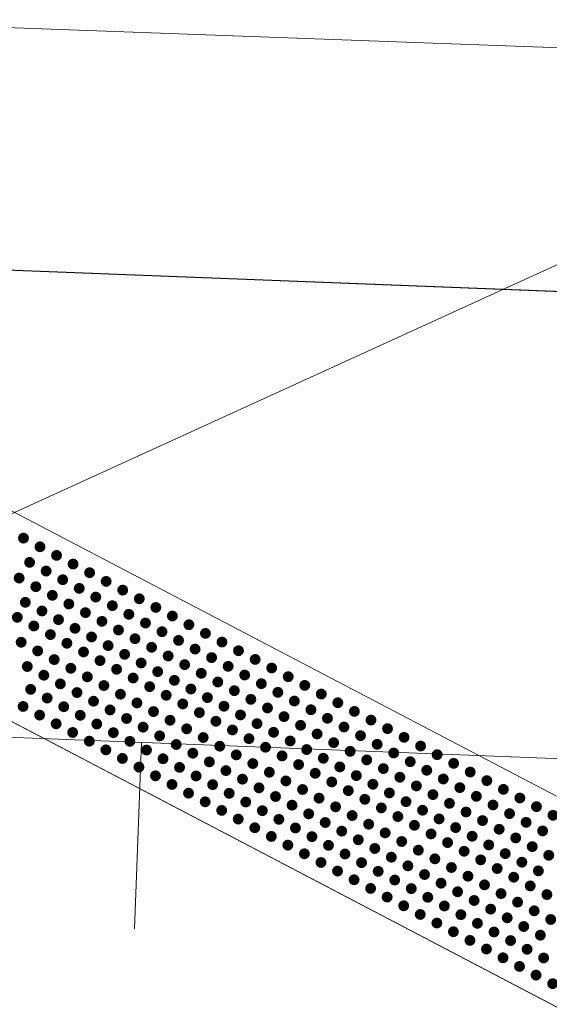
# Model space of a CAD drawing. Extents: x 2399984 to 2508823, y 556481 to 592637.
# Tile 69 of 158: x 2446032 to 2446037.67, y 557982.56 to 557993.11. Entities that reach past the tile are written whole.
import ezdxf

# ---------------------------------------------------------------- set-up
doc = ezdxf.new("R2010")
doc.units = 0
doc.header["$MEASUREMENT"] = 0
doc.linetypes.add('cl20', pattern=[100, 5, -5, 80, -5, 5])
doc.linetypes.add('cl50', pattern=[100, 7.5, -7.5, 70, -7.5, 7.5])
for name, color, linetype, lineweight in [('DT_X_Triangles', 91, 'Continuous', 0), ('GE_P_CL_20', 7, 'cl20', 13), ('GE_P_CL_50', 7, 'cl50', 13), ('PV_P_Bikeway', 193, 'Continuous', 13), ('PV_P_Curb_Ramp', 120, 'Continuous', 13)]:
    doc.layers.add(name, color=color, linetype=linetype, lineweight=lineweight)
doc.layers.add('SC_Scratch2', color=7, linetype='Continuous', lineweight=0, plot=False)

msp = doc.modelspace()

# ---------------------------------------------------------------- hatches: boundary and pattern name
at = {"layer": 'PV_P_Curb_Ramp'}
h = msp.add_hatch(color=256, dxfattribs=at)
edge = h.paths.add_edge_path()
edge.add_arc((2446032.045, 557987.552), 0.0585, 0, 360)
h = msp.add_hatch(color=256, dxfattribs=at)
edge = h.paths.add_edge_path()
edge.add_arc((2446032.222, 557987.459), 0.0585, 0, 360)
h = msp.add_hatch(color=256, dxfattribs=at)
edge = h.paths.add_edge_path()
edge.add_arc((2446032.399, 557987.367), 0.0585, 0, 360)
h = msp.add_hatch(color=256, dxfattribs=at)
edge = h.paths.add_edge_path()
edge.add_arc((2446032.111, 557987.292), 0.0585, 0, 360)
h = msp.add_hatch(color=256, dxfattribs=at)
edge = h.paths.add_edge_path()
edge.add_arc((2446032.576, 557987.274), 0.0585, 0, 360)
h = msp.add_hatch(color=256, dxfattribs=at)
edge = h.paths.add_edge_path()
edge.add_arc((2446031.999, 557987.124), 0.0585, 0, 360)
h = msp.add_hatch(color=256, dxfattribs=at)
edge = h.paths.add_edge_path()
edge.add_arc((2446032.288, 557987.199), 0.0585, 0, 360)
h = msp.add_hatch(color=256, dxfattribs=at)
edge = h.paths.add_edge_path()
edge.add_arc((2446032.465, 557987.106), 0.0585, 0, 360)
h = msp.add_hatch(color=256, dxfattribs=at)
edge = h.paths.add_edge_path()
edge.add_arc((2446032.753, 557987.181), 0.0585, 0, 360)
h = msp.add_hatch(color=256, dxfattribs=at)
edge = h.paths.add_edge_path()
edge.add_arc((2446032.177, 557987.031), 0.0585, 0, 360)
h = msp.add_hatch(color=256, dxfattribs=at)
edge = h.paths.add_edge_path()
edge.add_arc((2446032.642, 557987.013), 0.0585, 0, 360)
h = msp.add_hatch(color=256, dxfattribs=at)
edge = h.paths.add_edge_path()
edge.add_arc((2446032.93, 557987.088), 0.0585, 0, 360)
h = msp.add_hatch(color=256, dxfattribs=at)
edge = h.paths.add_edge_path()
edge.add_arc((2446033.107, 557986.995), 0.0585, 0, 360)
h = msp.add_hatch(color=256, dxfattribs=at)
edge = h.paths.add_edge_path()
edge.add_arc((2446032.354, 557986.939), 0.0585, 0, 360)
h = msp.add_hatch(color=256, dxfattribs=at)
edge = h.paths.add_edge_path()
edge.add_arc((2446032.819, 557986.92), 0.0585, 0, 360)
h = msp.add_hatch(color=256, dxfattribs=at)
edge = h.paths.add_edge_path()
edge.add_arc((2446033.285, 557986.902), 0.0585, 0, 360)
h = msp.add_hatch(color=256, dxfattribs=at)
edge = h.paths.add_edge_path()
edge.add_arc((2446032.065, 557986.864), 0.0585, 0, 360)
h = msp.add_hatch(color=256, dxfattribs=at)
edge = h.paths.add_edge_path()
edge.add_arc((2446032.531, 557986.846), 0.0585, 0, 360)
h = msp.add_hatch(color=256, dxfattribs=at)
edge = h.paths.add_edge_path()
edge.add_arc((2446032.996, 557986.828), 0.0585, 0, 360)
h = msp.add_hatch(color=256, dxfattribs=at)
edge = h.paths.add_edge_path()
edge.add_arc((2446033.462, 557986.809), 0.0585, 0, 360)
h = msp.add_hatch(color=256, dxfattribs=at)
edge = h.paths.add_edge_path()
edge.add_arc((2446031.979, 557986.703), 0.0585, 0, 360)
h = msp.add_hatch(color=256, dxfattribs=at)
edge = h.paths.add_edge_path()
edge.add_arc((2446032.243, 557986.771), 0.0585, 0, 360)
h = msp.add_hatch(color=256, dxfattribs=at)
edge = h.paths.add_edge_path()
edge.add_arc((2446032.42, 557986.678), 0.0585, 0, 360)
h = msp.add_hatch(color=256, dxfattribs=at)
edge = h.paths.add_edge_path()
edge.add_arc((2446032.708, 557986.753), 0.0585, 0, 360)
h = msp.add_hatch(color=256, dxfattribs=at)
edge = h.paths.add_edge_path()
edge.add_arc((2446033.173, 557986.735), 0.0585, 0, 360)
h = msp.add_hatch(color=256, dxfattribs=at)
edge = h.paths.add_edge_path()
edge.add_arc((2446033.639, 557986.717), 0.0585, 0, 360)
h = msp.add_hatch(color=256, dxfattribs=at)
edge = h.paths.add_edge_path()
edge.add_arc((2446032.156, 557986.61), 0.0585, 0, 360)
h = msp.add_hatch(color=256, dxfattribs=at)
edge = h.paths.add_edge_path()
edge.add_arc((2446032.597, 557986.585), 0.0585, 0, 360)
h = msp.add_hatch(color=256, dxfattribs=at)
edge = h.paths.add_edge_path()
edge.add_arc((2446032.885, 557986.66), 0.0585, 0, 360)
h = msp.add_hatch(color=256, dxfattribs=at)
edge = h.paths.add_edge_path()
edge.add_arc((2446033.351, 557986.642), 0.0585, 0, 360)
h = msp.add_hatch(color=256, dxfattribs=at)
edge = h.paths.add_edge_path()
edge.add_arc((2446033.816, 557986.624), 0.0585, 0, 360)
h = msp.add_hatch(color=256, dxfattribs=at)
edge = h.paths.add_edge_path()
edge.add_arc((2446032.333, 557986.518), 0.0585, 0, 360)
h = msp.add_hatch(color=256, dxfattribs=at)
edge = h.paths.add_edge_path()
edge.add_arc((2446032.774, 557986.493), 0.0585, 0, 360)
h = msp.add_hatch(color=256, dxfattribs=at)
edge = h.paths.add_edge_path()
edge.add_arc((2446033.062, 557986.567), 0.0585, 0, 360)
h = msp.add_hatch(color=256, dxfattribs=at)
edge = h.paths.add_edge_path()
edge.add_arc((2446033.239, 557986.474), 0.0585, 0, 360)
h = msp.add_hatch(color=256, dxfattribs=at)
edge = h.paths.add_edge_path()
edge.add_arc((2446033.528, 557986.549), 0.0585, 0, 360)
h = msp.add_hatch(color=256, dxfattribs=at)
edge = h.paths.add_edge_path()
edge.add_arc((2446033.993, 557986.531), 0.0585, 0, 360)
h = msp.add_hatch(color=256, dxfattribs=at)
edge = h.paths.add_edge_path()
edge.add_arc((2446032.02, 557986.436), 0.0585, 0, 360)
h = msp.add_hatch(color=256, dxfattribs=at)
edge = h.paths.add_edge_path()
edge.add_arc((2446032.51, 557986.425), 0.0585, 0, 360)
h = msp.add_hatch(color=256, dxfattribs=at)
edge = h.paths.add_edge_path()
edge.add_arc((2446032.951, 557986.4), 0.0585, 0, 360)
h = msp.add_hatch(color=256, dxfattribs=at)
edge = h.paths.add_edge_path()
edge.add_arc((2446033.417, 557986.382), 0.0585, 0, 360)
h = msp.add_hatch(color=256, dxfattribs=at)
edge = h.paths.add_edge_path()
edge.add_arc((2446033.705, 557986.456), 0.0585, 0, 360)
h = msp.add_hatch(color=256, dxfattribs=at)
edge = h.paths.add_edge_path()
edge.add_arc((2446033.882, 557986.363), 0.0585, 0, 360)
h = msp.add_hatch(color=256, dxfattribs=at)
edge = h.paths.add_edge_path()
edge.add_arc((2446034.17, 557986.438), 0.0585, 0, 360)
h = msp.add_hatch(color=256, dxfattribs=at)
edge = h.paths.add_edge_path()
edge.add_arc((2446032.197, 557986.343), 0.0585, 0, 360)
h = msp.add_hatch(color=256, dxfattribs=at)
edge = h.paths.add_edge_path()
edge.add_arc((2446032.688, 557986.332), 0.0585, 0, 360)
h = msp.add_hatch(color=256, dxfattribs=at)
edge = h.paths.add_edge_path()
edge.add_arc((2446033.128, 557986.307), 0.0585, 0, 360)
h = msp.add_hatch(color=256, dxfattribs=at)
edge = h.paths.add_edge_path()
edge.add_arc((2446033.594, 557986.289), 0.0585, 0, 360)
h = msp.add_hatch(color=256, dxfattribs=at)
edge = h.paths.add_edge_path()
edge.add_arc((2446034.059, 557986.271), 0.0585, 0, 360)
h = msp.add_hatch(color=256, dxfattribs=at)
edge = h.paths.add_edge_path()
edge.add_arc((2446034.347, 557986.345), 0.0585, 0, 360)
h = msp.add_hatch(color=256, dxfattribs=at)
edge = h.paths.add_edge_path()
edge.add_arc((2446032.086, 557986.176), 0.0585, 0, 360)
h = msp.add_hatch(color=256, dxfattribs=at)
edge = h.paths.add_edge_path()
edge.add_arc((2446032.374, 557986.25), 0.0585, 0, 360)
h = msp.add_hatch(color=256, dxfattribs=at)
edge = h.paths.add_edge_path()
edge.add_arc((2446032.552, 557986.157), 0.0585, 0, 360)
h = msp.add_hatch(color=256, dxfattribs=at)
edge = h.paths.add_edge_path()
edge.add_arc((2446032.865, 557986.239), 0.0585, 0, 360)
h = msp.add_hatch(color=256, dxfattribs=at)
edge = h.paths.add_edge_path()
edge.add_arc((2446033.305, 557986.214), 0.0585, 0, 360)
h = msp.add_hatch(color=256, dxfattribs=at)
edge = h.paths.add_edge_path()
edge.add_arc((2446033.771, 557986.196), 0.0585, 0, 360)
h = msp.add_hatch(color=256, dxfattribs=at)
edge = h.paths.add_edge_path()
edge.add_arc((2446034.236, 557986.178), 0.0585, 0, 360)
h = msp.add_hatch(color=256, dxfattribs=at)
edge = h.paths.add_edge_path()
edge.add_arc((2446034.525, 557986.252), 0.0585, 0, 360)
h = msp.add_hatch(color=256, dxfattribs=at)
edge = h.paths.add_edge_path()
edge.add_arc((2446034.702, 557986.16), 0.0585, 0, 360)
h = msp.add_hatch(color=256, dxfattribs=at)
edge = h.paths.add_edge_path()
edge.add_arc((2446032.263, 557986.083), 0.0585, 0, 360)
h = msp.add_hatch(color=256, dxfattribs=at)
edge = h.paths.add_edge_path()
edge.add_arc((2446032.729, 557986.065), 0.0585, 0, 360)
h = msp.add_hatch(color=256, dxfattribs=at)
edge = h.paths.add_edge_path()
edge.add_arc((2446033.042, 557986.146), 0.0585, 0, 360)
h = msp.add_hatch(color=256, dxfattribs=at)
edge = h.paths.add_edge_path()
edge.add_arc((2446033.219, 557986.053), 0.0585, 0, 360)
h = msp.add_hatch(color=256, dxfattribs=at)
edge = h.paths.add_edge_path()
edge.add_arc((2446033.482, 557986.121), 0.0585, 0, 360)
h = msp.add_hatch(color=256, dxfattribs=at)
edge = h.paths.add_edge_path()
edge.add_arc((2446033.948, 557986.103), 0.0585, 0, 360)
h = msp.add_hatch(color=256, dxfattribs=at)
edge = h.paths.add_edge_path()
edge.add_arc((2446034.413, 557986.085), 0.0585, 0, 360)
h = msp.add_hatch(color=256, dxfattribs=at)
edge = h.paths.add_edge_path()
edge.add_arc((2446034.879, 557986.067), 0.0585, 0, 360)
h = msp.add_hatch(color=256, dxfattribs=at)
edge = h.paths.add_edge_path()
edge.add_arc((2446032.44, 557985.99), 0.0585, 0, 360)
h = msp.add_hatch(color=256, dxfattribs=at)
edge = h.paths.add_edge_path()
edge.add_arc((2446032.906, 557985.972), 0.0585, 0, 360)
h = msp.add_hatch(color=256, dxfattribs=at)
edge = h.paths.add_edge_path()
edge.add_arc((2446033.396, 557985.96), 0.0585, 0, 360)
h = msp.add_hatch(color=256, dxfattribs=at)
edge = h.paths.add_edge_path()
edge.add_arc((2446033.66, 557986.028), 0.0585, 0, 360)
h = msp.add_hatch(color=256, dxfattribs=at)
edge = h.paths.add_edge_path()
edge.add_arc((2446034.125, 557986.01), 0.0585, 0, 360)
h = msp.add_hatch(color=256, dxfattribs=at)
edge = h.paths.add_edge_path()
edge.add_arc((2446034.591, 557985.992), 0.0585, 0, 360)
h = msp.add_hatch(color=256, dxfattribs=at)
edge = h.paths.add_edge_path()
edge.add_arc((2446035.056, 557985.974), 0.0585, 0, 360)
h = msp.add_hatch(color=256, dxfattribs=at)
edge = h.paths.add_edge_path()
edge.add_arc((2446032.122, 557985.931), 0.0585, 0, 360)
h = msp.add_hatch(color=256, dxfattribs=at)
edge = h.paths.add_edge_path()
edge.add_arc((2446032.299, 557985.838), 0.0585, 0, 360)
h = msp.add_hatch(color=256, dxfattribs=at)
edge = h.paths.add_edge_path()
edge.add_arc((2446032.618, 557985.897), 0.0585, 0, 360)
h = msp.add_hatch(color=256, dxfattribs=at)
edge = h.paths.add_edge_path()
edge.add_arc((2446033.083, 557985.879), 0.0585, 0, 360)
h = msp.add_hatch(color=256, dxfattribs=at)
edge = h.paths.add_edge_path()
edge.add_arc((2446033.573, 557985.868), 0.0585, 0, 360)
h = msp.add_hatch(color=256, dxfattribs=at)
edge = h.paths.add_edge_path()
edge.add_arc((2446033.837, 557985.935), 0.0585, 0, 360)
h = msp.add_hatch(color=256, dxfattribs=at)
edge = h.paths.add_edge_path()
edge.add_arc((2446034.014, 557985.843), 0.0585, 0, 360)
h = msp.add_hatch(color=256, dxfattribs=at)
edge = h.paths.add_edge_path()
edge.add_arc((2446034.302, 557985.917), 0.0585, 0, 360)
h = msp.add_hatch(color=256, dxfattribs=at)
edge = h.paths.add_edge_path()
edge.add_arc((2446034.768, 557985.899), 0.0585, 0, 360)
h = msp.add_hatch(color=256, dxfattribs=at)
edge = h.paths.add_edge_path()
edge.add_arc((2446035.233, 557985.881), 0.0585, 0, 360)
h = msp.add_hatch(color=256, dxfattribs=at)
edge = h.paths.add_edge_path()
edge.add_arc((2446032.041, 557985.748), 0.0585, 0, 360)
h = msp.add_hatch(color=256, dxfattribs=at)
edge = h.paths.add_edge_path()
edge.add_arc((2446032.476, 557985.745), 0.0585, 0, 360)
h = msp.add_hatch(color=256, dxfattribs=at)
edge = h.paths.add_edge_path()
edge.add_arc((2446032.795, 557985.804), 0.0585, 0, 360)
h = msp.add_hatch(color=256, dxfattribs=at)
edge = h.paths.add_edge_path()
edge.add_arc((2446033.26, 557985.786), 0.0585, 0, 360)
h = msp.add_hatch(color=256, dxfattribs=at)
edge = h.paths.add_edge_path()
edge.add_arc((2446033.75, 557985.775), 0.0585, 0, 360)
h = msp.add_hatch(color=256, dxfattribs=at)
edge = h.paths.add_edge_path()
edge.add_arc((2446034.191, 557985.75), 0.0585, 0, 360)
h = msp.add_hatch(color=256, dxfattribs=at)
edge = h.paths.add_edge_path()
edge.add_arc((2446034.479, 557985.824), 0.0585, 0, 360)
h = msp.add_hatch(color=256, dxfattribs=at)
edge = h.paths.add_edge_path()
edge.add_arc((2446034.657, 557985.732), 0.0585, 0, 360)
h = msp.add_hatch(color=256, dxfattribs=at)
edge = h.paths.add_edge_path()
edge.add_arc((2446034.945, 557985.806), 0.0585, 0, 360)
h = msp.add_hatch(color=256, dxfattribs=at)
edge = h.paths.add_edge_path()
edge.add_arc((2446035.41, 557985.788), 0.0585, 0, 360)
h = msp.add_hatch(color=256, dxfattribs=at)
edge = h.paths.add_edge_path()
edge.add_arc((2446032.218, 557985.655), 0.0585, 0, 360)
h = msp.add_hatch(color=256, dxfattribs=at)
edge = h.paths.add_edge_path()
edge.add_arc((2446032.653, 557985.653), 0.0585, 0, 360)
h = msp.add_hatch(color=256, dxfattribs=at)
edge = h.paths.add_edge_path()
edge.add_arc((2446032.972, 557985.711), 0.0585, 0, 360)
h = msp.add_hatch(color=256, dxfattribs=at)
edge = h.paths.add_edge_path()
edge.add_arc((2446033.437, 557985.693), 0.0585, 0, 360)
h = msp.add_hatch(color=256, dxfattribs=at)
edge = h.paths.add_edge_path()
edge.add_arc((2446033.928, 557985.682), 0.0585, 0, 360)
h = msp.add_hatch(color=256, dxfattribs=at)
edge = h.paths.add_edge_path()
edge.add_arc((2446034.368, 557985.657), 0.0585, 0, 360)
h = msp.add_hatch(color=256, dxfattribs=at)
edge = h.paths.add_edge_path()
edge.add_arc((2446034.834, 557985.639), 0.0585, 0, 360)
h = msp.add_hatch(color=256, dxfattribs=at)
edge = h.paths.add_edge_path()
edge.add_arc((2446035.122, 557985.713), 0.0585, 0, 360)
h = msp.add_hatch(color=256, dxfattribs=at)
edge = h.paths.add_edge_path()
edge.add_arc((2446035.587, 557985.695), 0.0585, 0, 360)
h = msp.add_hatch(color=256, dxfattribs=at)
edge = h.paths.add_edge_path()
edge.add_arc((2446032.395, 557985.562), 0.0585, 0, 360)
h = msp.add_hatch(color=256, dxfattribs=at)
edge = h.paths.add_edge_path()
edge.add_arc((2446032.83, 557985.56), 0.0585, 0, 360)
h = msp.add_hatch(color=256, dxfattribs=at)
edge = h.paths.add_edge_path()
edge.add_arc((2446033.149, 557985.619), 0.0585, 0, 360)
h = msp.add_hatch(color=256, dxfattribs=at)
edge = h.paths.add_edge_path()
edge.add_arc((2446033.326, 557985.526), 0.0585, 0, 360)
h = msp.add_hatch(color=256, dxfattribs=at)
edge = h.paths.add_edge_path()
edge.add_arc((2446033.614, 557985.6), 0.0585, 0, 360)
h = msp.add_hatch(color=256, dxfattribs=at)
edge = h.paths.add_edge_path()
edge.add_arc((2446034.105, 557985.589), 0.0585, 0, 360)
h = msp.add_hatch(color=256, dxfattribs=at)
edge = h.paths.add_edge_path()
edge.add_arc((2446034.545, 557985.564), 0.0585, 0, 360)
h = msp.add_hatch(color=256, dxfattribs=at)
edge = h.paths.add_edge_path()
edge.add_arc((2446035.011, 557985.546), 0.0585, 0, 360)
h = msp.add_hatch(color=256, dxfattribs=at)
edge = h.paths.add_edge_path()
edge.add_arc((2446035.299, 557985.621), 0.0585, 0, 360)
h = msp.add_hatch(color=256, dxfattribs=at)
edge = h.paths.add_edge_path()
edge.add_arc((2446035.476, 557985.528), 0.0585, 0, 360)
h = msp.add_hatch(color=256, dxfattribs=at)
edge = h.paths.add_edge_path()
edge.add_arc((2446035.765, 557985.602), 0.0585, 0, 360)
h = msp.add_hatch(color=256, dxfattribs=at)
edge = h.paths.add_edge_path()
edge.add_arc((2446032.572, 557985.469), 0.0585, 0, 360)
h = msp.add_hatch(color=256, dxfattribs=at)
edge = h.paths.add_edge_path()
edge.add_arc((2446033.007, 557985.467), 0.0585, 0, 360)
h = msp.add_hatch(color=256, dxfattribs=at)
edge = h.paths.add_edge_path()
edge.add_arc((2446033.503, 557985.433), 0.0585, 0, 360)
h = msp.add_hatch(color=256, dxfattribs=at)
edge = h.paths.add_edge_path()
edge.add_arc((2446033.792, 557985.508), 0.0585, 0, 360)
h = msp.add_hatch(color=256, dxfattribs=at)
edge = h.paths.add_edge_path()
edge.add_arc((2446033.969, 557985.415), 0.0585, 0, 360)
h = msp.add_hatch(color=256, dxfattribs=at)
edge = h.paths.add_edge_path()
edge.add_arc((2446034.282, 557985.496), 0.0585, 0, 360)
h = msp.add_hatch(color=256, dxfattribs=at)
edge = h.paths.add_edge_path()
edge.add_arc((2446034.722, 557985.471), 0.0585, 0, 360)
h = msp.add_hatch(color=256, dxfattribs=at)
edge = h.paths.add_edge_path()
edge.add_arc((2446035.188, 557985.453), 0.0585, 0, 360)
h = msp.add_hatch(color=256, dxfattribs=at)
edge = h.paths.add_edge_path()
edge.add_arc((2446035.653, 557985.435), 0.0585, 0, 360)
h = msp.add_hatch(color=256, dxfattribs=at)
edge = h.paths.add_edge_path()
edge.add_arc((2446035.942, 557985.51), 0.0585, 0, 360)
h = msp.add_hatch(color=256, dxfattribs=at)
edge = h.paths.add_edge_path()
edge.add_arc((2446036.119, 557985.417), 0.0585, 0, 360)
h = msp.add_hatch(color=256, dxfattribs=at)
edge = h.paths.add_edge_path()
edge.add_arc((2446032.75, 557985.376), 0.0585, 0, 360)
h = msp.add_hatch(color=256, dxfattribs=at)
edge = h.paths.add_edge_path()
edge.add_arc((2446033.184, 557985.374), 0.0585, 0, 360)
h = msp.add_hatch(color=256, dxfattribs=at)
edge = h.paths.add_edge_path()
edge.add_arc((2446033.68, 557985.34), 0.0585, 0, 360)
h = msp.add_hatch(color=256, dxfattribs=at)
edge = h.paths.add_edge_path()
edge.add_arc((2446034.146, 557985.322), 0.0585, 0, 360)
h = msp.add_hatch(color=256, dxfattribs=at)
edge = h.paths.add_edge_path()
edge.add_arc((2446034.459, 557985.403), 0.0585, 0, 360)
h = msp.add_hatch(color=256, dxfattribs=at)
edge = h.paths.add_edge_path()
edge.add_arc((2446034.636, 557985.311), 0.0585, 0, 360)
h = msp.add_hatch(color=256, dxfattribs=at)
edge = h.paths.add_edge_path()
edge.add_arc((2446034.9, 557985.378), 0.0585, 0, 360)
h = msp.add_hatch(color=256, dxfattribs=at)
edge = h.paths.add_edge_path()
edge.add_arc((2446035.365, 557985.36), 0.0585, 0, 360)
h = msp.add_hatch(color=256, dxfattribs=at)
edge = h.paths.add_edge_path()
edge.add_arc((2446035.831, 557985.342), 0.0585, 0, 360)
h = msp.add_hatch(color=256, dxfattribs=at)
edge = h.paths.add_edge_path()
edge.add_arc((2446036.296, 557985.324), 0.0585, 0, 360)
h = msp.add_hatch(color=256, dxfattribs=at)
edge = h.paths.add_edge_path()
edge.add_arc((2446032.927, 557985.283), 0.0585, 0, 360)
h = msp.add_hatch(color=256, dxfattribs=at)
edge = h.paths.add_edge_path()
edge.add_arc((2446033.362, 557985.281), 0.0585, 0, 360)
h = msp.add_hatch(color=256, dxfattribs=at)
edge = h.paths.add_edge_path()
edge.add_arc((2446033.858, 557985.247), 0.0585, 0, 360)
h = msp.add_hatch(color=256, dxfattribs=at)
edge = h.paths.add_edge_path()
edge.add_arc((2446034.323, 557985.229), 0.0585, 0, 360)
h = msp.add_hatch(color=256, dxfattribs=at)
edge = h.paths.add_edge_path()
edge.add_arc((2446034.813, 557985.218), 0.0585, 0, 360)
h = msp.add_hatch(color=256, dxfattribs=at)
edge = h.paths.add_edge_path()
edge.add_arc((2446035.077, 557985.286), 0.0585, 0, 360)
h = msp.add_hatch(color=256, dxfattribs=at)
edge = h.paths.add_edge_path()
edge.add_arc((2446035.542, 557985.267), 0.0585, 0, 360)
h = msp.add_hatch(color=256, dxfattribs=at)
edge = h.paths.add_edge_path()
edge.add_arc((2446036.008, 557985.249), 0.0585, 0, 360)
h = msp.add_hatch(color=256, dxfattribs=at)
edge = h.paths.add_edge_path()
edge.add_arc((2446036.473, 557985.231), 0.0585, 0, 360)
h = msp.add_hatch(color=256, dxfattribs=at)
edge = h.paths.add_edge_path()
edge.add_arc((2446033.104, 557985.191), 0.0585, 0, 360)
h = msp.add_hatch(color=256, dxfattribs=at)
edge = h.paths.add_edge_path()
edge.add_arc((2446033.281, 557985.098), 0.0585, 0, 360)
h = msp.add_hatch(color=256, dxfattribs=at)
edge = h.paths.add_edge_path()
edge.add_arc((2446033.539, 557985.188), 0.0585, 0, 360)
h = msp.add_hatch(color=256, dxfattribs=at)
edge = h.paths.add_edge_path()
edge.add_arc((2446033.716, 557985.095), 0.0585, 0, 360)
h = msp.add_hatch(color=256, dxfattribs=at)
edge = h.paths.add_edge_path()
edge.add_arc((2446034.035, 557985.154), 0.0585, 0, 360)
h = msp.add_hatch(color=256, dxfattribs=at)
edge = h.paths.add_edge_path()
edge.add_arc((2446034.5, 557985.136), 0.0585, 0, 360)
h = msp.add_hatch(color=256, dxfattribs=at)
edge = h.paths.add_edge_path()
edge.add_arc((2446034.99, 557985.125), 0.0585, 0, 360)
h = msp.add_hatch(color=256, dxfattribs=at)
edge = h.paths.add_edge_path()
edge.add_arc((2446035.254, 557985.193), 0.0585, 0, 360)
h = msp.add_hatch(color=256, dxfattribs=at)
edge = h.paths.add_edge_path()
edge.add_arc((2446035.431, 557985.1), 0.0585, 0, 360)
h = msp.add_hatch(color=256, dxfattribs=at)
edge = h.paths.add_edge_path()
edge.add_arc((2446035.719, 557985.175), 0.0585, 0, 360)
h = msp.add_hatch(color=256, dxfattribs=at)
edge = h.paths.add_edge_path()
edge.add_arc((2446036.185, 557985.156), 0.0585, 0, 360)
h = msp.add_hatch(color=256, dxfattribs=at)
edge = h.paths.add_edge_path()
edge.add_arc((2446036.65, 557985.138), 0.0585, 0, 360)
h = msp.add_hatch(color=256, dxfattribs=at)
edge = h.paths.add_edge_path()
edge.add_arc((2446033.458, 557985.005), 0.0585, 0, 360)
h = msp.add_hatch(color=256, dxfattribs=at)
edge = h.paths.add_edge_path()
edge.add_arc((2446033.893, 557985.003), 0.0585, 0, 360)
h = msp.add_hatch(color=256, dxfattribs=at)
edge = h.paths.add_edge_path()
edge.add_arc((2446034.212, 557985.061), 0.0585, 0, 360)
h = msp.add_hatch(color=256, dxfattribs=at)
edge = h.paths.add_edge_path()
edge.add_arc((2446034.677, 557985.043), 0.0585, 0, 360)
h = msp.add_hatch(color=256, dxfattribs=at)
edge = h.paths.add_edge_path()
edge.add_arc((2446035.168, 557985.032), 0.0585, 0, 360)
h = msp.add_hatch(color=256, dxfattribs=at)
edge = h.paths.add_edge_path()
edge.add_arc((2446035.608, 557985.007), 0.0585, 0, 360)
h = msp.add_hatch(color=256, dxfattribs=at)
edge = h.paths.add_edge_path()
edge.add_arc((2446035.897, 557985.082), 0.0585, 0, 360)
h = msp.add_hatch(color=256, dxfattribs=at)
edge = h.paths.add_edge_path()
edge.add_arc((2446036.074, 557984.989), 0.0585, 0, 360)
h = msp.add_hatch(color=256, dxfattribs=at)
edge = h.paths.add_edge_path()
edge.add_arc((2446036.362, 557985.064), 0.0585, 0, 360)
h = msp.add_hatch(color=256, dxfattribs=at)
edge = h.paths.add_edge_path()
edge.add_arc((2446036.827, 557985.045), 0.0585, 0, 360)
h = msp.add_hatch(color=256, dxfattribs=at)
edge = h.paths.add_edge_path()
edge.add_arc((2446033.635, 557984.912), 0.0585, 0, 360)
h = msp.add_hatch(color=256, dxfattribs=at)
edge = h.paths.add_edge_path()
edge.add_arc((2446034.07, 557984.91), 0.0585, 0, 360)
h = msp.add_hatch(color=256, dxfattribs=at)
edge = h.paths.add_edge_path()
edge.add_arc((2446034.389, 557984.969), 0.0585, 0, 360)
h = msp.add_hatch(color=256, dxfattribs=at)
edge = h.paths.add_edge_path()
edge.add_arc((2446034.854, 557984.95), 0.0585, 0, 360)
h = msp.add_hatch(color=256, dxfattribs=at)
edge = h.paths.add_edge_path()
edge.add_arc((2446035.345, 557984.939), 0.0585, 0, 360)
h = msp.add_hatch(color=256, dxfattribs=at)
edge = h.paths.add_edge_path()
edge.add_arc((2446035.785, 557984.914), 0.0585, 0, 360)
h = msp.add_hatch(color=256, dxfattribs=at)
edge = h.paths.add_edge_path()
edge.add_arc((2446036.251, 557984.896), 0.0585, 0, 360)
h = msp.add_hatch(color=256, dxfattribs=at)
edge = h.paths.add_edge_path()
edge.add_arc((2446036.539, 557984.971), 0.0585, 0, 360)
h = msp.add_hatch(color=256, dxfattribs=at)
edge = h.paths.add_edge_path()
edge.add_arc((2446037.005, 557984.953), 0.0585, 0, 360)
h = msp.add_hatch(color=256, dxfattribs=at)
edge = h.paths.add_edge_path()
edge.add_arc((2446033.812, 557984.819), 0.0585, 0, 360)
h = msp.add_hatch(color=256, dxfattribs=at)
edge = h.paths.add_edge_path()
edge.add_arc((2446034.247, 557984.817), 0.0585, 0, 360)
h = msp.add_hatch(color=256, dxfattribs=at)
edge = h.paths.add_edge_path()
edge.add_arc((2446034.566, 557984.876), 0.0585, 0, 360)
h = msp.add_hatch(color=256, dxfattribs=at)
edge = h.paths.add_edge_path()
edge.add_arc((2446034.743, 557984.783), 0.0585, 0, 360)
h = msp.add_hatch(color=256, dxfattribs=at)
edge = h.paths.add_edge_path()
edge.add_arc((2446035.032, 557984.858), 0.0585, 0, 360)
h = msp.add_hatch(color=256, dxfattribs=at)
edge = h.paths.add_edge_path()
edge.add_arc((2446035.522, 557984.846), 0.0585, 0, 360)
h = msp.add_hatch(color=256, dxfattribs=at)
edge = h.paths.add_edge_path()
edge.add_arc((2446035.962, 557984.821), 0.0585, 0, 360)
h = msp.add_hatch(color=256, dxfattribs=at)
edge = h.paths.add_edge_path()
edge.add_arc((2446036.428, 557984.803), 0.0585, 0, 360)
h = msp.add_hatch(color=256, dxfattribs=at)
edge = h.paths.add_edge_path()
edge.add_arc((2446036.716, 557984.878), 0.0585, 0, 360)
h = msp.add_hatch(color=256, dxfattribs=at)
edge = h.paths.add_edge_path()
edge.add_arc((2446036.893, 557984.785), 0.0585, 0, 360)
h = msp.add_hatch(color=256, dxfattribs=at)
edge = h.paths.add_edge_path()
edge.add_arc((2446037.182, 557984.86), 0.0585, 0, 360)
h = msp.add_hatch(color=256, dxfattribs=at)
edge = h.paths.add_edge_path()
edge.add_arc((2446033.99, 557984.726), 0.0585, 0, 360)
h = msp.add_hatch(color=256, dxfattribs=at)
edge = h.paths.add_edge_path()
edge.add_arc((2446034.424, 557984.724), 0.0585, 0, 360)
h = msp.add_hatch(color=256, dxfattribs=at)
edge = h.paths.add_edge_path()
edge.add_arc((2446034.92, 557984.69), 0.0585, 0, 360)
h = msp.add_hatch(color=256, dxfattribs=at)
edge = h.paths.add_edge_path()
edge.add_arc((2446035.209, 557984.765), 0.0585, 0, 360)
h = msp.add_hatch(color=256, dxfattribs=at)
edge = h.paths.add_edge_path()
edge.add_arc((2446035.386, 557984.672), 0.0585, 0, 360)
h = msp.add_hatch(color=256, dxfattribs=at)
edge = h.paths.add_edge_path()
edge.add_arc((2446035.699, 557984.753), 0.0585, 0, 360)
h = msp.add_hatch(color=256, dxfattribs=at)
edge = h.paths.add_edge_path()
edge.add_arc((2446036.14, 557984.728), 0.0585, 0, 360)
h = msp.add_hatch(color=256, dxfattribs=at)
edge = h.paths.add_edge_path()
edge.add_arc((2446036.605, 557984.71), 0.0585, 0, 360)
h = msp.add_hatch(color=256, dxfattribs=at)
edge = h.paths.add_edge_path()
edge.add_arc((2446037.071, 557984.692), 0.0585, 0, 360)
h = msp.add_hatch(color=256, dxfattribs=at)
edge = h.paths.add_edge_path()
edge.add_arc((2446037.359, 557984.767), 0.0585, 0, 360)
h = msp.add_hatch(color=256, dxfattribs=at)
edge = h.paths.add_edge_path()
edge.add_arc((2446037.536, 557984.674), 0.0585, 0, 360)
h = msp.add_hatch(color=256, dxfattribs=at)
edge = h.paths.add_edge_path()
edge.add_arc((2446034.167, 557984.634), 0.0585, 0, 360)
h = msp.add_hatch(color=256, dxfattribs=at)
edge = h.paths.add_edge_path()
edge.add_arc((2446034.602, 557984.631), 0.0585, 0, 360)
h = msp.add_hatch(color=256, dxfattribs=at)
edge = h.paths.add_edge_path()
edge.add_arc((2446035.098, 557984.597), 0.0585, 0, 360)
h = msp.add_hatch(color=256, dxfattribs=at)
edge = h.paths.add_edge_path()
edge.add_arc((2446035.563, 557984.579), 0.0585, 0, 360)
h = msp.add_hatch(color=256, dxfattribs=at)
edge = h.paths.add_edge_path()
edge.add_arc((2446035.876, 557984.661), 0.0585, 0, 360)
h = msp.add_hatch(color=256, dxfattribs=at)
edge = h.paths.add_edge_path()
edge.add_arc((2446036.053, 557984.568), 0.0585, 0, 360)
h = msp.add_hatch(color=256, dxfattribs=at)
edge = h.paths.add_edge_path()
edge.add_arc((2446036.317, 557984.636), 0.0585, 0, 360)
h = msp.add_hatch(color=256, dxfattribs=at)
edge = h.paths.add_edge_path()
edge.add_arc((2446036.782, 557984.617), 0.0585, 0, 360)
h = msp.add_hatch(color=256, dxfattribs=at)
edge = h.paths.add_edge_path()
edge.add_arc((2446037.248, 557984.599), 0.0585, 0, 360)
h = msp.add_hatch(color=256, dxfattribs=at)
edge = h.paths.add_edge_path()
edge.add_arc((2446037.713, 557984.581), 0.0585, 0, 360)
h = msp.add_hatch(color=256, dxfattribs=at)
edge = h.paths.add_edge_path()
edge.add_arc((2446034.344, 557984.541), 0.0585, 0, 360)
h = msp.add_hatch(color=256, dxfattribs=at)
edge = h.paths.add_edge_path()
edge.add_arc((2446034.779, 557984.538), 0.0585, 0, 360)
h = msp.add_hatch(color=256, dxfattribs=at)
edge = h.paths.add_edge_path()
edge.add_arc((2446035.275, 557984.504), 0.0585, 0, 360)
h = msp.add_hatch(color=256, dxfattribs=at)
edge = h.paths.add_edge_path()
edge.add_arc((2446035.74, 557984.486), 0.0585, 0, 360)
h = msp.add_hatch(color=256, dxfattribs=at)
edge = h.paths.add_edge_path()
edge.add_arc((2446036.23, 557984.475), 0.0585, 0, 360)
h = msp.add_hatch(color=256, dxfattribs=at)
edge = h.paths.add_edge_path()
edge.add_arc((2446036.494, 557984.543), 0.0585, 0, 360)
h = msp.add_hatch(color=256, dxfattribs=at)
edge = h.paths.add_edge_path()
edge.add_arc((2446036.959, 557984.525), 0.0585, 0, 360)
h = msp.add_hatch(color=256, dxfattribs=at)
edge = h.paths.add_edge_path()
edge.add_arc((2446037.425, 557984.506), 0.0585, 0, 360)
h = msp.add_hatch(color=256, dxfattribs=at)
edge = h.paths.add_edge_path()
edge.add_arc((2446034.521, 557984.448), 0.0585, 0, 360)
h = msp.add_hatch(color=256, dxfattribs=at)
edge = h.paths.add_edge_path()
edge.add_arc((2446034.698, 557984.355), 0.0585, 0, 360)
h = msp.add_hatch(color=256, dxfattribs=at)
edge = h.paths.add_edge_path()
edge.add_arc((2446034.956, 557984.446), 0.0585, 0, 360)
h = msp.add_hatch(color=256, dxfattribs=at)
edge = h.paths.add_edge_path()
edge.add_arc((2446035.452, 557984.412), 0.0585, 0, 360)
h = msp.add_hatch(color=256, dxfattribs=at)
edge = h.paths.add_edge_path()
edge.add_arc((2446035.917, 557984.393), 0.0585, 0, 360)
h = msp.add_hatch(color=256, dxfattribs=at)
edge = h.paths.add_edge_path()
edge.add_arc((2446036.408, 557984.382), 0.0585, 0, 360)
h = msp.add_hatch(color=256, dxfattribs=at)
edge = h.paths.add_edge_path()
edge.add_arc((2446036.671, 557984.45), 0.0585, 0, 360)
h = msp.add_hatch(color=256, dxfattribs=at)
edge = h.paths.add_edge_path()
edge.add_arc((2446036.848, 557984.357), 0.0585, 0, 360)
h = msp.add_hatch(color=256, dxfattribs=at)
edge = h.paths.add_edge_path()
edge.add_arc((2446037.137, 557984.432), 0.0585, 0, 360)
h = msp.add_hatch(color=256, dxfattribs=at)
edge = h.paths.add_edge_path()
edge.add_arc((2446037.602, 557984.414), 0.0585, 0, 360)
h = msp.add_hatch(color=256, dxfattribs=at)
edge = h.paths.add_edge_path()
edge.add_arc((2446034.875, 557984.262), 0.0585, 0, 360)
h = msp.add_hatch(color=256, dxfattribs=at)
edge = h.paths.add_edge_path()
edge.add_arc((2446035.133, 557984.353), 0.0585, 0, 360)
h = msp.add_hatch(color=256, dxfattribs=at)
edge = h.paths.add_edge_path()
edge.add_arc((2446035.31, 557984.26), 0.0585, 0, 360)
h = msp.add_hatch(color=256, dxfattribs=at)
edge = h.paths.add_edge_path()
edge.add_arc((2446035.629, 557984.319), 0.0585, 0, 360)
h = msp.add_hatch(color=256, dxfattribs=at)
edge = h.paths.add_edge_path()
edge.add_arc((2446036.094, 557984.301), 0.0585, 0, 360)
h = msp.add_hatch(color=256, dxfattribs=at)
edge = h.paths.add_edge_path()
edge.add_arc((2446036.585, 557984.289), 0.0585, 0, 360)
h = msp.add_hatch(color=256, dxfattribs=at)
edge = h.paths.add_edge_path()
edge.add_arc((2446037.025, 557984.264), 0.0585, 0, 360)
h = msp.add_hatch(color=256, dxfattribs=at)
edge = h.paths.add_edge_path()
edge.add_arc((2446037.314, 557984.339), 0.0585, 0, 360)
h = msp.add_hatch(color=256, dxfattribs=at)
edge = h.paths.add_edge_path()
edge.add_arc((2446035.052, 557984.169), 0.0585, 0, 360)
h = msp.add_hatch(color=256, dxfattribs=at)
edge = h.paths.add_edge_path()
edge.add_arc((2446035.487, 557984.167), 0.0585, 0, 360)
h = msp.add_hatch(color=256, dxfattribs=at)
edge = h.paths.add_edge_path()
edge.add_arc((2446035.806, 557984.226), 0.0585, 0, 360)
h = msp.add_hatch(color=256, dxfattribs=at)
edge = h.paths.add_edge_path()
edge.add_arc((2446036.272, 557984.208), 0.0585, 0, 360)
h = msp.add_hatch(color=256, dxfattribs=at)
edge = h.paths.add_edge_path()
edge.add_arc((2446036.762, 557984.196), 0.0585, 0, 360)
h = msp.add_hatch(color=256, dxfattribs=at)
edge = h.paths.add_edge_path()
edge.add_arc((2446037.202, 557984.171), 0.0585, 0, 360)
h = msp.add_hatch(color=256, dxfattribs=at)
edge = h.paths.add_edge_path()
edge.add_arc((2446037.491, 557984.246), 0.0585, 0, 360)
h = msp.add_hatch(color=256, dxfattribs=at)
edge = h.paths.add_edge_path()
edge.add_arc((2446037.668, 557984.153), 0.0585, 0, 360)
h = msp.add_hatch(color=256, dxfattribs=at)
edge = h.paths.add_edge_path()
edge.add_arc((2446035.23, 557984.076), 0.0585, 0, 360)
h = msp.add_hatch(color=256, dxfattribs=at)
edge = h.paths.add_edge_path()
edge.add_arc((2446035.664, 557984.074), 0.0585, 0, 360)
h = msp.add_hatch(color=256, dxfattribs=at)
edge = h.paths.add_edge_path()
edge.add_arc((2446035.983, 557984.133), 0.0585, 0, 360)
h = msp.add_hatch(color=256, dxfattribs=at)
edge = h.paths.add_edge_path()
edge.add_arc((2446036.16, 557984.04), 0.0585, 0, 360)
h = msp.add_hatch(color=256, dxfattribs=at)
edge = h.paths.add_edge_path()
edge.add_arc((2446036.449, 557984.115), 0.0585, 0, 360)
h = msp.add_hatch(color=256, dxfattribs=at)
edge = h.paths.add_edge_path()
edge.add_arc((2446036.939, 557984.104), 0.0585, 0, 360)
h = msp.add_hatch(color=256, dxfattribs=at)
edge = h.paths.add_edge_path()
edge.add_arc((2446037.38, 557984.079), 0.0585, 0, 360)
h = msp.add_hatch(color=256, dxfattribs=at)
edge = h.paths.add_edge_path()
edge.add_arc((2446035.407, 557983.984), 0.0585, 0, 360)
h = msp.add_hatch(color=256, dxfattribs=at)
edge = h.paths.add_edge_path()
edge.add_arc((2446035.842, 557983.981), 0.0585, 0, 360)
h = msp.add_hatch(color=256, dxfattribs=at)
edge = h.paths.add_edge_path()
edge.add_arc((2446036.338, 557983.947), 0.0585, 0, 360)
h = msp.add_hatch(color=256, dxfattribs=at)
edge = h.paths.add_edge_path()
edge.add_arc((2446036.626, 557984.022), 0.0585, 0, 360)
h = msp.add_hatch(color=256, dxfattribs=at)
edge = h.paths.add_edge_path()
edge.add_arc((2446037.116, 557984.011), 0.0585, 0, 360)
h = msp.add_hatch(color=256, dxfattribs=at)
edge = h.paths.add_edge_path()
edge.add_arc((2446037.557, 557983.986), 0.0585, 0, 360)
h = msp.add_hatch(color=256, dxfattribs=at)
edge = h.paths.add_edge_path()
edge.add_arc((2446035.584, 557983.891), 0.0585, 0, 360)
h = msp.add_hatch(color=256, dxfattribs=at)
edge = h.paths.add_edge_path()
edge.add_arc((2446036.019, 557983.888), 0.0585, 0, 360)
h = msp.add_hatch(color=256, dxfattribs=at)
edge = h.paths.add_edge_path()
edge.add_arc((2446036.515, 557983.854), 0.0585, 0, 360)
h = msp.add_hatch(color=256, dxfattribs=at)
edge = h.paths.add_edge_path()
edge.add_arc((2446036.803, 557983.929), 0.0585, 0, 360)
h = msp.add_hatch(color=256, dxfattribs=at)
edge = h.paths.add_edge_path()
edge.add_arc((2446036.98, 557983.836), 0.0585, 0, 360)
h = msp.add_hatch(color=256, dxfattribs=at)
edge = h.paths.add_edge_path()
edge.add_arc((2446037.293, 557983.918), 0.0585, 0, 360)
h = msp.add_hatch(color=256, dxfattribs=at)
edge = h.paths.add_edge_path()
edge.add_arc((2446035.761, 557983.798), 0.0585, 0, 360)
h = msp.add_hatch(color=256, dxfattribs=at)
edge = h.paths.add_edge_path()
edge.add_arc((2446036.196, 557983.796), 0.0585, 0, 360)
h = msp.add_hatch(color=256, dxfattribs=at)
edge = h.paths.add_edge_path()
edge.add_arc((2446036.692, 557983.762), 0.0585, 0, 360)
h = msp.add_hatch(color=256, dxfattribs=at)
edge = h.paths.add_edge_path()
edge.add_arc((2446037.157, 557983.743), 0.0585, 0, 360)
h = msp.add_hatch(color=256, dxfattribs=at)
edge = h.paths.add_edge_path()
edge.add_arc((2446037.47, 557983.825), 0.0585, 0, 360)
h = msp.add_hatch(color=256, dxfattribs=at)
edge = h.paths.add_edge_path()
edge.add_arc((2446037.648, 557983.732), 0.0585, 0, 360)
h = msp.add_hatch(color=256, dxfattribs=at)
edge = h.paths.add_edge_path()
edge.add_arc((2446035.938, 557983.705), 0.0585, 0, 360)
h = msp.add_hatch(color=256, dxfattribs=at)
edge = h.paths.add_edge_path()
edge.add_arc((2446036.373, 557983.703), 0.0585, 0, 360)
h = msp.add_hatch(color=256, dxfattribs=at)
edge = h.paths.add_edge_path()
edge.add_arc((2446036.869, 557983.669), 0.0585, 0, 360)
h = msp.add_hatch(color=256, dxfattribs=at)
edge = h.paths.add_edge_path()
edge.add_arc((2446037.334, 557983.651), 0.0585, 0, 360)
h = msp.add_hatch(color=256, dxfattribs=at)
edge = h.paths.add_edge_path()
edge.add_arc((2446036.115, 557983.612), 0.0585, 0, 360)
h = msp.add_hatch(color=256, dxfattribs=at)
edge = h.paths.add_edge_path()
edge.add_arc((2446036.292, 557983.519), 0.0585, 0, 360)
h = msp.add_hatch(color=256, dxfattribs=at)
edge = h.paths.add_edge_path()
edge.add_arc((2446036.55, 557983.61), 0.0585, 0, 360)
h = msp.add_hatch(color=256, dxfattribs=at)
edge = h.paths.add_edge_path()
edge.add_arc((2446036.727, 557983.517), 0.0585, 0, 360)
h = msp.add_hatch(color=256, dxfattribs=at)
edge = h.paths.add_edge_path()
edge.add_arc((2446037.046, 557983.576), 0.0585, 0, 360)
h = msp.add_hatch(color=256, dxfattribs=at)
edge = h.paths.add_edge_path()
edge.add_arc((2446037.512, 557983.558), 0.0585, 0, 360)
h = msp.add_hatch(color=256, dxfattribs=at)
edge = h.paths.add_edge_path()
edge.add_arc((2446036.47, 557983.427), 0.0585, 0, 360)
h = msp.add_hatch(color=256, dxfattribs=at)
edge = h.paths.add_edge_path()
edge.add_arc((2446036.904, 557983.424), 0.0585, 0, 360)
h = msp.add_hatch(color=256, dxfattribs=at)
edge = h.paths.add_edge_path()
edge.add_arc((2446037.223, 557983.483), 0.0585, 0, 360)
h = msp.add_hatch(color=256, dxfattribs=at)
edge = h.paths.add_edge_path()
edge.add_arc((2446037.689, 557983.465), 0.0585, 0, 360)
h = msp.add_hatch(color=256, dxfattribs=at)
edge = h.paths.add_edge_path()
edge.add_arc((2446036.647, 557983.334), 0.0585, 0, 360)
h = msp.add_hatch(color=256, dxfattribs=at)
edge = h.paths.add_edge_path()
edge.add_arc((2446037.082, 557983.331), 0.0585, 0, 360)
h = msp.add_hatch(color=256, dxfattribs=at)
edge = h.paths.add_edge_path()
edge.add_arc((2446037.4, 557983.39), 0.0585, 0, 360)
h = msp.add_hatch(color=256, dxfattribs=at)
edge = h.paths.add_edge_path()
edge.add_arc((2446036.824, 557983.241), 0.0585, 0, 360)
h = msp.add_hatch(color=256, dxfattribs=at)
edge = h.paths.add_edge_path()
edge.add_arc((2446037.259, 557983.239), 0.0585, 0, 360)
h = msp.add_hatch(color=256, dxfattribs=at)
edge = h.paths.add_edge_path()
edge.add_arc((2446037.578, 557983.297), 0.0585, 0, 360)
h = msp.add_hatch(color=256, dxfattribs=at)
edge = h.paths.add_edge_path()
edge.add_arc((2446037.001, 557983.148), 0.0585, 0, 360)
h = msp.add_hatch(color=256, dxfattribs=at)
edge = h.paths.add_edge_path()
edge.add_arc((2446037.436, 557983.146), 0.0585, 0, 360)
h = msp.add_hatch(color=256, dxfattribs=at)
edge = h.paths.add_edge_path()
edge.add_arc((2446037.178, 557983.055), 0.0585, 0, 360)
h = msp.add_hatch(color=256, dxfattribs=at)
edge = h.paths.add_edge_path()
edge.add_arc((2446037.613, 557983.053), 0.0585, 0, 360)
h = msp.add_hatch(color=256, dxfattribs=at)
edge = h.paths.add_edge_path()
edge.add_arc((2446037.355, 557982.962), 0.0585, 0, 360)
h = msp.add_hatch(color=256, dxfattribs=at)
edge = h.paths.add_edge_path()
edge.add_arc((2446037.532, 557982.869), 0.0585, 0, 360)
h = msp.add_hatch(color=256, dxfattribs=at)
edge = h.paths.add_edge_path()
edge.add_arc((2446037.71, 557982.777), 0.0585, 0, 360)

# ---------------------------------------------------------------- linework, layer by layer
at = {"layer": 'GE_P_CL_20'}
msp.add_line((2446090.916, 557983.117), (2446022.862, 557985.771), dxfattribs=at)
at = {"layer": 'GE_P_CL_20', "linetype": 'Continuous'}
msp.add_line((2446033.31, 557985.363), (2446033.232, 557983.365), dxfattribs=at)
at = {"layer": 'GE_P_CL_50'}
msp.add_line((2446090.916, 557983.117), (2446022.862, 557985.771), dxfattribs=at)
at = {"layer": 'PV_P_Bikeway'}
for q in [(2446091.111, 557988.113), (2446042.58, 557979.998)]:
    msp.add_line((2446021.951, 557990.81), q, dxfattribs=at)
at = {"layer": 'PV_P_Curb_Ramp'}
msp.add_line((2446026.606, 557990.629), (2446047.235, 557979.816), dxfattribs=at)
at = {"layer": 'SC_Scratch2', "color": 4, "linetype": 'Continuous', "lineweight": 30}
msp.add_line((2446091.111, 557988.113), (2446023.057, 557990.767), dxfattribs=at)

# ---------------------------------------------------------------- meshes
at = {"layer": 'DT_X_Triangles'}
mesh = msp.add_polyface(dxfattribs=at)
corners = [(2445951.262, 557998.786), (2445971.103, 558003.766), (2445963.652, 557991.474), (2445977.567, 557990.22), (2445990.629, 558001.838), (2445989.986, 557996.118), (2445988.564, 557988.656), (2445991.388, 557988.172), (2446007.442, 557991.355), (2445998.018, 558001.063), (2446005.069, 557985.336), (2446021.512, 557971.641), (2446005.36, 557999.919), (2446024.539, 557979.583), (2446023.438, 557975.479), (2446010.21, 557998.746), (2446011.593, 557998.092), (2446012.788, 557997.11), (2446015.001, 557994.821), (2446016.662, 557993.583), (2446028.589, 557982.566), (2446042.468, 557992.635), (2446029.649, 557986.776), (2446034.143, 557968.902), (2446031.576, 557964.913), (2446042.635, 557979.969), (2446038.146, 557974.057), (2446063.698, 557946.635), (2446060.882, 557943.146), (2446070.042, 557955.349), (2446076.349, 557964.231), (2446074.513, 557961.57), (2446072.943, 557959.773)]
mesh.append_faces([[corners[k] for k in face] for face in [(0, 1, 2), (2, 1, 3), (1, 4, 5), (1, 5, 3), (3, 5, 6), (3, 6, 7), (6, 5, 7), (5, 8, 7), (5, 4, 9), (5, 9, 8), (7, 8, 10), (7, 10, 11), (9, 12, 8), (10, 8, 13), (10, 13, 14), (10, 14, 11), (12, 15, 8), (8, 15, 16), (8, 16, 17), (8, 17, 18), (8, 18, 19), (8, 19, 20), (8, 20, 13), (19, 21, 22), (19, 22, 20), (11, 14, 23), (11, 23, 24), (14, 13, 20), (14, 20, 23), (20, 22, 25), (20, 25, 26), (20, 26, 23), (22, 21, 25), (24, 23, 27), (24, 27, 28), (23, 26, 27), (26, 25, 29), (26, 29, 27), (21, 30, 31), (21, 31, 25), (25, 31, 32), (25, 32, 29)]])

doc.saveas('drawing.dxf')
